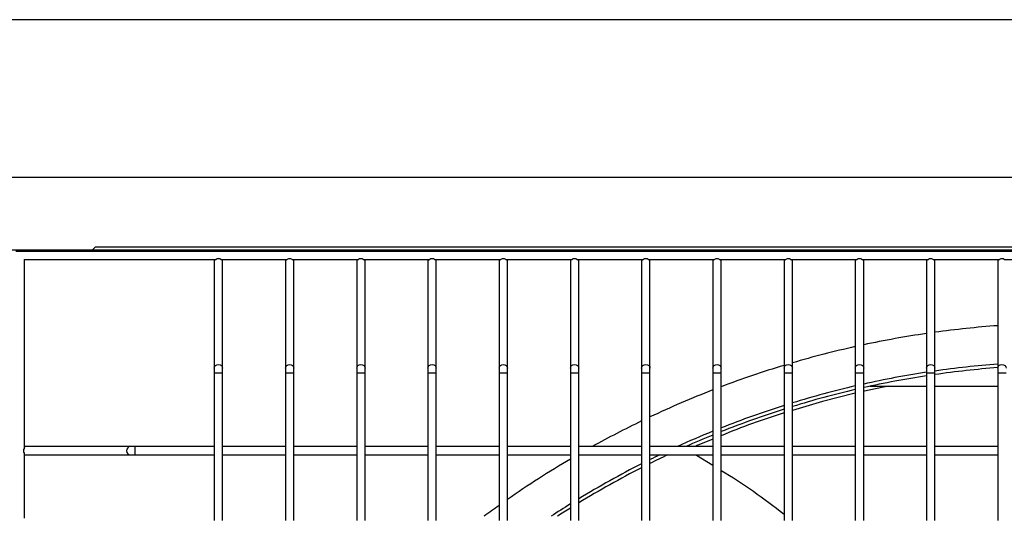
# Model space of a CAD drawing. Extents: x -90708 to 277869, y -117 to 207445.
# Tile 16 of 233: x -87333 to -86981, y 127531 to 127709. Entities that reach past the tile are written whole.
import ezdxf

# ---------------------------------------------------------------- set-up
doc = ezdxf.new("R2010")
doc.units = 0
doc.header["$MEASUREMENT"] = 0
doc.layers.add('ARQ - EQUIPO CONDENSADORA', color=40, linetype='CONTINUOUS')
doc.layers.add('ARQ-DETALHES', color=7, linetype='CONTINUOUS')

msp = doc.modelspace()

# ---------------------------------------------------------------- linework, layer by layer
at = {"layer": 'ARQ - EQUIPO CONDENSADORA', "linetype": 'Continuous'}
for p, q in [((-87558.321, 127652.482), (-86356.221, 127652.482)), ((-87563.472, 127626.442), (-86351.972, 127626.442)), ((-87334.722, 127625.942), (-86650.222, 127625.942)), ((-87307.311, 127626.442), (-87306.271, 127627.482)), ((-87306.271, 127627.482), (-86608.271, 127627.482)), ((-87331.722, 127622.942), (-87263.072, 127622.942)), ((-87331.722, 127622.942), (-87331.722, 127555.291)), ((-87263.722, 127622.942), (-87263.722, 127622.442)), ((-87263.722, 127622.442), (-87263.722, 127584.069)), ((-87261.373, 127622.942), (-87237.572, 127622.942)), ((-87260.722, 127622.442), (-87260.722, 127622.942)), ((-87260.722, 127584.069), (-87260.722, 127622.442)), ((-87238.222, 127622.942), (-87238.222, 127622.442)), ((-87238.222, 127622.442), (-87238.222, 127584.069)), ((-87235.873, 127622.942), (-87212.072, 127622.942)), ((-87235.222, 127622.442), (-87235.222, 127622.942)), ((-87235.222, 127584.069), (-87235.222, 127622.442)), ((-87212.722, 127622.942), (-87212.722, 127622.442)), ((-87212.722, 127622.442), (-87212.722, 127584.069)), ((-87210.373, 127622.942), (-87186.572, 127622.942)), ((-87209.722, 127622.442), (-87209.722, 127622.942)), ((-87209.722, 127584.069), (-87209.722, 127622.442)), ((-87187.222, 127622.942), (-87187.222, 127622.442)), ((-87187.222, 127622.442), (-87187.222, 127584.069)), ((-87184.873, 127622.942), (-87161.072, 127622.942)), ((-87184.222, 127622.442), (-87184.222, 127622.942)), ((-87184.222, 127584.069), (-87184.222, 127622.442)), ((-87161.722, 127622.942), (-87161.722, 127622.442)), ((-87161.722, 127622.442), (-87161.722, 127584.069)), ((-87159.373, 127622.942), (-87135.572, 127622.942)), ((-87158.722, 127622.442), (-87158.722, 127622.942)), ((-87158.722, 127584.069), (-87158.722, 127622.442)), ((-87136.222, 127622.942), (-87136.222, 127622.442)), ((-87136.222, 127622.442), (-87136.222, 127584.069)), ((-87133.873, 127622.942), (-87110.072, 127622.942)), ((-87133.222, 127622.442), (-87133.222, 127622.942)), ((-87133.222, 127584.069), (-87133.222, 127622.442)), ((-87110.722, 127622.942), (-87110.722, 127622.442)), ((-87110.722, 127622.442), (-87110.722, 127584.069)), ((-87108.373, 127622.942), (-87084.572, 127622.942)), ((-87107.722, 127622.442), (-87107.722, 127622.942)), ((-87107.722, 127584.069), (-87107.722, 127622.442)), ((-87085.222, 127622.942), (-87085.222, 127622.442)), ((-87085.222, 127622.442), (-87085.222, 127584.069)), ((-87082.873, 127622.942), (-87059.072, 127622.942)), ((-87082.222, 127622.442), (-87082.222, 127622.942)), ((-87082.222, 127584.069), (-87082.222, 127622.442)), ((-87059.722, 127622.942), (-87059.722, 127622.442)), ((-87059.722, 127622.442), (-87059.722, 127584.069)), ((-87057.373, 127622.942), (-87033.572, 127622.942)), ((-87056.722, 127622.442), (-87056.722, 127622.942)), ((-87056.722, 127584.069), (-87056.722, 127622.442)), ((-87034.222, 127622.942), (-87034.222, 127622.442)), ((-87034.222, 127622.442), (-87034.222, 127584.069)), ((-87031.873, 127622.942), (-87008.072, 127622.942)), ((-87031.222, 127622.442), (-87031.222, 127622.942)), ((-87031.222, 127584.069), (-87031.222, 127622.442)), ((-87008.722, 127622.942), (-87008.722, 127622.442)), ((-87008.722, 127622.442), (-87008.722, 127584.069)), ((-87006.373, 127622.942), (-86982.572, 127622.942)), ((-87005.722, 127622.442), (-87005.722, 127622.942)), ((-87005.722, 127584.069), (-87005.722, 127622.442)), ((-86983.222, 127622.942), (-86983.222, 127622.442)), ((-86983.222, 127622.442), (-86983.222, 127584.069)), ((-86980.873, 127622.942), (-86957.072, 127622.942)), ((-87263.722, 127584.069), (-87263.722, 127582.391)), ((-87260.722, 127582.391), (-87260.722, 127584.069)), ((-87238.222, 127584.069), (-87238.222, 127582.391)), ((-87235.222, 127582.391), (-87235.222, 127584.069)), ((-87212.722, 127584.069), (-87212.722, 127582.391)), ((-87209.722, 127582.391), (-87209.722, 127584.069)), ((-87187.222, 127584.069), (-87187.222, 127582.391)), ((-87184.222, 127582.391), (-87184.222, 127584.069)), ((-87161.722, 127584.069), (-87161.722, 127582.391)), ((-87158.722, 127582.391), (-87158.722, 127584.069)), ((-87136.222, 127584.069), (-87136.222, 127582.391)), ((-87133.222, 127582.391), (-87133.222, 127584.069)), ((-87110.722, 127584.069), (-87110.722, 127582.391)), ((-87107.722, 127582.391), (-87107.722, 127584.069)), ((-87085.222, 127584.069), (-87085.222, 127582.391)), ((-87082.222, 127582.391), (-87082.222, 127584.069)), ((-87059.722, 127584.069), (-87059.722, 127582.391)), ((-87056.722, 127582.391), (-87056.722, 127584.069)), ((-87034.222, 127584.069), (-87034.222, 127582.391)), ((-87031.222, 127582.391), (-87031.222, 127584.069)), ((-87008.722, 127584.069), (-87008.722, 127582.391)), ((-87005.722, 127582.391), (-87005.722, 127584.069)), ((-86983.222, 127584.069), (-86983.222, 127582.391)), ((-87263.722, 127582.391), (-87263.722, 127554.442)), ((-87263.722, 127582.391), (-87262.222, 127582.391)), ((-87262.222, 127582.391), (-87260.722, 127582.391)), ((-87260.722, 127554.442), (-87260.722, 127582.391)), ((-87238.222, 127582.391), (-87238.222, 127554.442)), ((-87238.222, 127582.391), (-87236.722, 127582.391)), ((-87236.722, 127582.391), (-87235.222, 127582.391)), ((-87235.222, 127554.442), (-87235.222, 127582.391)), ((-87212.722, 127582.391), (-87212.722, 127554.442)), ((-87212.722, 127582.391), (-87211.222, 127582.391)), ((-87211.222, 127582.391), (-87209.722, 127582.391)), ((-87209.722, 127554.442), (-87209.722, 127582.391)), ((-87187.222, 127582.391), (-87187.222, 127554.442)), ((-87187.222, 127582.391), (-87185.722, 127582.391)), ((-87185.722, 127582.391), (-87184.222, 127582.391)), ((-87184.222, 127554.442), (-87184.222, 127582.391)), ((-87161.722, 127582.391), (-87161.722, 127554.442)), ((-87161.722, 127582.391), (-87160.222, 127582.391)), ((-87160.222, 127582.391), (-87158.722, 127582.391)), ((-87158.722, 127554.442), (-87158.722, 127582.391)), ((-87136.222, 127582.391), (-87136.222, 127554.442)), ((-87136.222, 127582.391), (-87134.722, 127582.391)), ((-87134.722, 127582.391), (-87133.222, 127582.391)), ((-87133.222, 127554.442), (-87133.222, 127582.391)), ((-87110.722, 127582.391), (-87110.722, 127554.442)), ((-87110.722, 127582.391), (-87109.222, 127582.391)), ((-87109.222, 127582.391), (-87107.722, 127582.391)), ((-87107.722, 127554.442), (-87107.722, 127582.391)), ((-87085.222, 127582.391), (-87085.222, 127554.442)), ((-87085.222, 127582.391), (-87083.722, 127582.391)), ((-87083.722, 127582.391), (-87082.222, 127582.391)), ((-87082.222, 127554.442), (-87082.222, 127582.391)), ((-87059.722, 127582.391), (-87059.722, 127554.442)), ((-87059.722, 127582.391), (-87058.222, 127582.391)), ((-87058.222, 127582.391), (-87056.722, 127582.391)), ((-87056.722, 127554.442), (-87056.722, 127582.391)), ((-87034.222, 127582.391), (-87034.222, 127554.442)), ((-87034.222, 127582.391), (-87032.722, 127582.391)), ((-87032.722, 127582.391), (-87031.222, 127582.391)), ((-87031.222, 127554.442), (-87031.222, 127582.391)), ((-87008.722, 127582.391), (-87008.722, 127554.442)), ((-87008.722, 127582.391), (-87007.222, 127582.391)), ((-87007.222, 127582.391), (-87005.722, 127582.391)), ((-87005.722, 127554.442), (-87005.722, 127582.391)), ((-86983.222, 127582.391), (-86983.222, 127554.442)), ((-86983.222, 127582.391), (-86981.722, 127582.391)), ((-86981.722, 127582.391), (-86980.222, 127582.391)), ((-87029.061, 127577.536), (-87008.722, 127577.536)), ((-87005.722, 127577.536), (-86983.222, 127577.536)), ((-87085.222, 127558.632), (-87090.887, 127556.336)), ((-87331.222, 127555.942), (-87331.722, 127555.942)), ((-87293.823, 127555.942), (-87331.222, 127555.942)), ((-87292.146, 127555.942), (-87293.823, 127555.942)), ((-87263.722, 127555.942), (-87292.146, 127555.942)), ((-87292.146, 127555.942), (-87292.146, 127552.942)), ((-87238.222, 127555.942), (-87260.722, 127555.942)), ((-87212.722, 127555.942), (-87235.222, 127555.942)), ((-87187.222, 127555.942), (-87209.722, 127555.942)), ((-87161.722, 127555.942), (-87184.222, 127555.942)), ((-87136.222, 127555.942), (-87158.722, 127555.942)), ((-87110.722, 127555.942), (-87133.222, 127555.942)), ((-87085.222, 127555.942), (-87107.722, 127555.942)), ((-87059.722, 127555.942), (-87082.222, 127555.942)), ((-87034.222, 127555.942), (-87056.722, 127555.942)), ((-87008.722, 127555.942), (-87031.222, 127555.942)), ((-86983.222, 127555.942), (-87005.722, 127555.942)), ((-87331.722, 127553.592), (-87331.722, 127530.291)), ((-87331.722, 127552.942), (-87331.222, 127552.942)), ((-87331.222, 127552.942), (-87293.823, 127552.942)), ((-87293.823, 127552.942), (-87292.146, 127552.942)), ((-87292.146, 127552.942), (-87263.722, 127552.942)), ((-87263.722, 127554.442), (-87263.722, 127529.442)), ((-87260.722, 127529.442), (-87260.722, 127554.442)), ((-87260.722, 127552.942), (-87238.222, 127552.942)), ((-87238.222, 127554.442), (-87238.222, 127529.442)), ((-87235.222, 127529.442), (-87235.222, 127554.442)), ((-87235.222, 127552.942), (-87212.722, 127552.942)), ((-87212.722, 127554.442), (-87212.722, 127529.442)), ((-87209.722, 127529.442), (-87209.722, 127554.442)), ((-87209.722, 127552.942), (-87187.222, 127552.942)), ((-87187.222, 127554.442), (-87187.222, 127529.442)), ((-87184.222, 127529.442), (-87184.222, 127554.442)), ((-87184.222, 127552.942), (-87161.722, 127552.942)), ((-87161.722, 127554.442), (-87161.722, 127529.442)), ((-87158.722, 127529.442), (-87158.722, 127554.442)), ((-87158.722, 127552.942), (-87136.222, 127552.942)), ((-87136.222, 127554.442), (-87136.222, 127529.442)), ((-87133.222, 127529.442), (-87133.222, 127554.442)), ((-87133.222, 127552.942), (-87110.722, 127552.942)), ((-87110.722, 127554.442), (-87110.722, 127529.442)), ((-87107.722, 127529.442), (-87107.722, 127554.442)), ((-87107.722, 127552.942), (-87085.222, 127552.942)), ((-87091.324, 127552.942), (-87091.102, 127552.775)), ((-87085.222, 127549.133), (-87091.102, 127552.775)), ((-87085.222, 127554.442), (-87085.222, 127529.442)), ((-87082.222, 127529.442), (-87082.222, 127554.442)), ((-87082.222, 127552.942), (-87059.722, 127552.942)), ((-87059.722, 127554.442), (-87059.722, 127529.442)), ((-87056.722, 127529.442), (-87056.722, 127554.442)), ((-87056.722, 127552.942), (-87034.222, 127552.942)), ((-87034.222, 127554.442), (-87034.222, 127529.442)), ((-87031.222, 127529.442), (-87031.222, 127554.442)), ((-87031.222, 127552.942), (-87008.722, 127552.942)), ((-87008.722, 127554.442), (-87008.722, 127529.442)), ((-87005.722, 127529.442), (-87005.722, 127554.442)), ((-87005.722, 127552.942), (-86983.222, 127552.942)), ((-86983.222, 127554.442), (-86983.222, 127529.442))]:
    msp.add_line(p, q, dxfattribs=at)
at = {"layer": 'ARQ - EQUIPO CONDENSADORA', "linetype": 'Continuous', "flags": 128}
for points in [[(-87263.722, 127584.069), (-87263.608, 127584.55), (-87263.283, 127584.958), (-87262.796, 127585.231), (-87262.222, 127585.327)], [(-87262.222, 127585.327), (-87261.648, 127585.231), (-87261.161, 127584.958), (-87260.836, 127584.55), (-87260.722, 127584.069)], [(-87238.222, 127584.069), (-87238.108, 127584.55), (-87237.783, 127584.958), (-87237.296, 127585.231), (-87236.722, 127585.327)], [(-87236.722, 127585.327), (-87236.148, 127585.231), (-87235.661, 127584.958), (-87235.336, 127584.55), (-87235.222, 127584.069)], [(-87212.722, 127584.069), (-87212.608, 127584.55), (-87212.283, 127584.958), (-87211.796, 127585.231), (-87211.222, 127585.327)], [(-87211.222, 127585.327), (-87210.648, 127585.231), (-87210.161, 127584.958), (-87209.836, 127584.55), (-87209.722, 127584.069)], [(-87187.222, 127584.069), (-87187.108, 127584.55), (-87186.783, 127584.958), (-87186.296, 127585.231), (-87185.722, 127585.327)], [(-87185.722, 127585.327), (-87185.148, 127585.231), (-87184.661, 127584.958), (-87184.336, 127584.55), (-87184.222, 127584.069)], [(-87161.722, 127584.069), (-87161.608, 127584.55), (-87161.283, 127584.958), (-87160.796, 127585.231), (-87160.222, 127585.327)], [(-87160.222, 127585.327), (-87159.648, 127585.231), (-87159.161, 127584.958), (-87158.836, 127584.55), (-87158.722, 127584.069)], [(-87136.222, 127584.069), (-87136.108, 127584.55), (-87135.783, 127584.958), (-87135.296, 127585.231), (-87134.722, 127585.327)], [(-87134.722, 127585.327), (-87134.148, 127585.231), (-87133.661, 127584.958), (-87133.336, 127584.55), (-87133.222, 127584.069)], [(-87110.722, 127584.069), (-87110.608, 127584.55), (-87110.283, 127584.958), (-87109.796, 127585.231), (-87109.222, 127585.327)], [(-87109.222, 127585.327), (-87108.648, 127585.231), (-87108.161, 127584.958), (-87107.836, 127584.55), (-87107.722, 127584.069)], [(-87085.222, 127584.069), (-87085.108, 127584.55), (-87084.783, 127584.958), (-87084.296, 127585.231), (-87083.722, 127585.327)], [(-87083.722, 127585.327), (-87083.148, 127585.231), (-87082.661, 127584.958), (-87082.336, 127584.55), (-87082.222, 127584.069)], [(-87059.722, 127584.069), (-87059.608, 127584.55), (-87059.283, 127584.958), (-87058.796, 127585.231), (-87058.222, 127585.327)], [(-87058.222, 127585.327), (-87057.648, 127585.231), (-87057.161, 127584.958), (-87056.836, 127584.55), (-87056.722, 127584.069)], [(-87034.222, 127584.069), (-87034.108, 127584.55), (-87033.783, 127584.958), (-87033.296, 127585.231), (-87032.722, 127585.327)], [(-87032.722, 127585.327), (-87032.148, 127585.231), (-87031.661, 127584.958), (-87031.336, 127584.55), (-87031.222, 127584.069)], [(-87008.722, 127584.069), (-87008.608, 127584.55), (-87008.283, 127584.958), (-87007.796, 127585.231), (-87007.222, 127585.327)], [(-87007.222, 127585.327), (-87006.648, 127585.231), (-87006.161, 127584.958), (-87005.836, 127584.55), (-87005.722, 127584.069)], [(-86983.222, 127584.069), (-86983.108, 127584.55), (-86982.783, 127584.958), (-86982.296, 127585.231), (-86981.722, 127585.327)], [(-86981.722, 127585.327), (-86981.148, 127585.231), (-86980.661, 127584.958), (-86980.336, 127584.55), (-86980.222, 127584.069)], [(-87022.456, 127577.536), (-87030.911, 127575.847), (-87031.222, 127575.77)], [(-87034.222, 127575.025), (-87045.963, 127572.11), (-87056.722, 127568.896)], [(-87293.823, 127555.942), (-87294.305, 127555.828), (-87294.713, 127555.503), (-87294.985, 127555.016), (-87295.081, 127554.442), (-87294.985, 127553.868), (-87294.713, 127553.381), (-87294.305, 127553.056), (-87293.823, 127552.942), (-87293.823, 127552.942)], [(-87090.887, 127556.336), (-87091.435, 127555.982), (-87091.467, 127555.942)]]:
    msp.add_lwpolyline(points, dxfattribs=at)
at = {"layer": 'ARQ - EQUIPO CONDENSADORA', "linetype": 'Continuous'}
for centre, radius, start, end in [((-87263.098, 127622.397), 0.625, 119.4935, 175.9286), ((-87262.222, 127621.952), 1.305, 49.37511, 130.62489), ((-87261.346, 127622.397), 0.625, 4.0714, 60.5065), ((-87237.598, 127622.397), 0.625, 119.4935, 175.92861), ((-87236.722, 127621.952), 1.305, 49.37511, 130.62489), ((-87235.846, 127622.397), 0.625, 4.07139, 60.5065), ((-87212.098, 127622.397), 0.625, 119.4935, 175.92861), ((-87211.222, 127621.952), 1.305, 49.37511, 130.62489), ((-87210.346, 127622.397), 0.625, 4.07139, 60.5065), ((-87186.598, 127622.397), 0.625, 119.4935, 175.9286), ((-87185.722, 127621.952), 1.305, 49.37511, 130.62489), ((-87184.846, 127622.397), 0.625, 4.07139, 60.5065), ((-87161.098, 127622.397), 0.625, 119.4935, 175.9286), ((-87160.222, 127621.952), 1.305, 49.37511, 130.62489), ((-87159.346, 127622.397), 0.625, 4.0714, 60.5065), ((-87135.598, 127622.397), 0.625, 119.4935, 175.92861), ((-87134.722, 127621.952), 1.305, 49.37511, 130.62489), ((-87133.846, 127622.397), 0.625, 4.07139, 60.5065), ((-87110.098, 127622.397), 0.625, 119.4935, 175.9286), ((-87109.222, 127621.952), 1.305, 49.37511, 130.62489), ((-87108.346, 127622.397), 0.625, 4.07139, 60.5065), ((-87084.598, 127622.397), 0.625, 119.4935, 175.9286), ((-87083.722, 127621.952), 1.305, 49.37511, 130.62489), ((-87082.846, 127622.397), 0.625, 4.07139, 60.5065), ((-87059.098, 127622.397), 0.625, 119.4935, 175.92861), ((-87058.222, 127621.952), 1.305, 49.37511, 130.62489), ((-87057.346, 127622.397), 0.625, 4.07139, 60.5065), ((-87033.598, 127622.397), 0.625, 119.4935, 175.92861), ((-87032.722, 127621.952), 1.305, 49.37511, 130.62489), ((-87031.846, 127622.397), 0.625, 4.07139, 60.5065), ((-87008.098, 127622.397), 0.625, 119.4935, 175.92861), ((-87007.222, 127621.952), 1.305, 49.37511, 130.62489), ((-87006.346, 127622.397), 0.625, 4.07139, 60.5065), ((-86982.598, 127622.397), 0.625, 119.4935, 175.92861), ((-86981.722, 127621.952), 1.305, 49.37511, 130.62489), ((-86957.721, 127248.941), 351.25, 94.16338, 97.85448), ((-86957.721, 127248.941), 351.25, 98.34878, 102.07873), ((-86957.721, 127248.941), 351.25, 102.57964, 106.37085), ((-86957.721, 127248.941), 351.25, 106.88156, 110.75982), ((-86957.721, 127248.941), 337.5, 94.33331, 98.17663), ((-86957.721, 127248.941), 336.25, 94.34945, 98.20723), ((-86957.721, 127248.941), 337.5, 98.69149, 102.57872), ((-86957.721, 127248.941), 336.25, 98.72406, 102.62625), ((-86957.721, 127248.941), 351.25, 111.28407, 115.28043), ((-86957.721, 127248.941), 337.5, 103.10108, 107.0578), ((-86957.721, 127248.941), 336.25, 103.15065, 107.12317), ((-86957.721, 127248.941), 337.5, 107.5913, 111.64729), ((-86957.721, 127248.941), 336.25, 107.65885, 111.73185), ((-86957.721, 127248.941), 351.25, 115.82284, 119.0703), ((-86991.84, 127345.533), 232.593, 106.96875, 112.86652), ((-86957.721, 127248.941), 337.5, 112.19628, 114.54537), ((-86957.721, 127248.941), 336.25, 112.28322, 114.07474), ((-87330.732, 127554.442), 1.305, 139.37511, 220.62489), ((-87331.178, 127555.318), 0.625, 94.07139, 150.50649), ((-87331.178, 127553.566), 0.625, 209.4935, 265.92861), ((-86957.721, 127248.941), 351.25, 120.5432, 124.90691), ((-86957.721, 127248.941), 337.5, 115.744, 116.38799), ((-86957.721, 127248.941), 336.25, 115.29871, 116.49371), ((-86957.721, 127248.941), 337.5, 116.95794, 121.33245), ((-86957.721, 127248.941), 336.25, 117.06632, 121.46221), ((-87188.967, 127370.473), 206.528, 51.25902, 58.87837), ((-86957.721, 127248.941), 351.25, 125.50583, 126.59689), ((-86957.721, 127248.941), 337.5, 121.93061, 123.32596), ((-86957.721, 127248.941), 336.25, 122.06344, 123.00062)]:
    msp.add_arc(centre, radius, start, end, dxfattribs=at)
at = {"layer": 'ARQ-DETALHES'}
msp.add_line((-84096.672, 127708.932), (-87611.674, 127708.932), dxfattribs=at)

doc.saveas('drawing.dxf')
